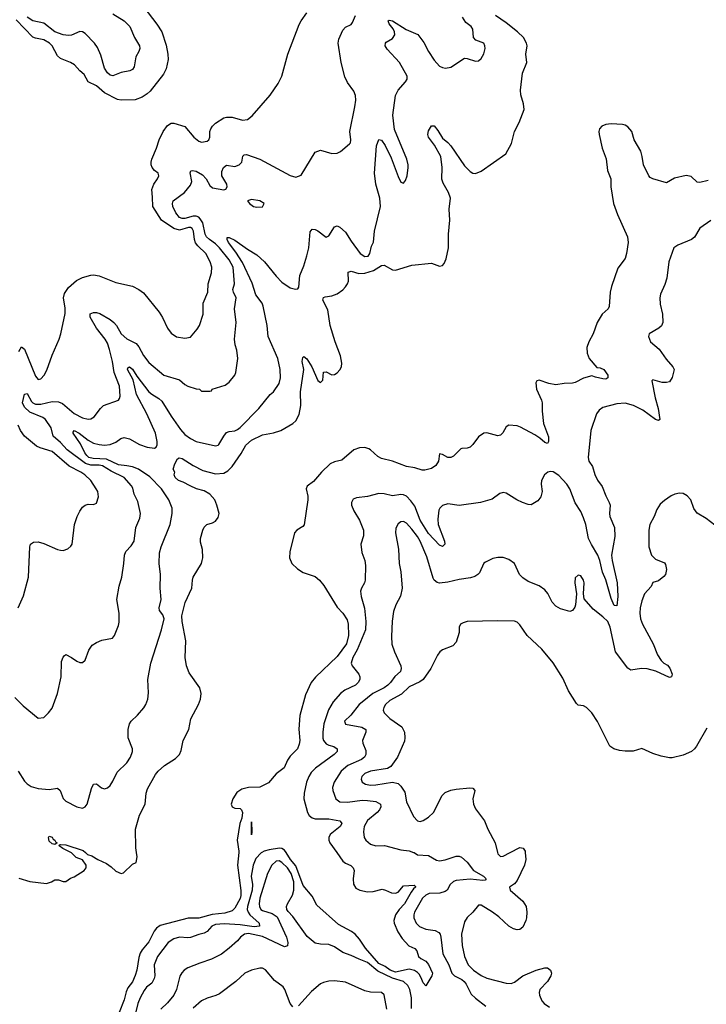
# Model space of a CAD drawing. Header units: inches. Extents: x 1473912 to 1647258, y 640388 to 773423.
# Tile 66 of 256: x 1491936 to 1496896, y 688904 to 696019. Entities that reach past the tile are written whole.
import ezdxf

# ---------------------------------------------------------------- set-up
doc = ezdxf.new("R2010")
doc.units = ezdxf.units.IN
doc.header["$MEASUREMENT"] = 0
doc.layers.add('B4698', color=7, linetype='Continuous')
doc.layers.add('B4699', color=7, linetype='Continuous')

msp = doc.modelspace()

# ---------------------------------------------------------------- linework, layer by layer
at = {"layer": 'B4698', "color": 5}
for points, elevation in [([(1491930, 689816.2), (1492010, 689790.4), (1492130, 689778), (1492166, 689790), (1492190, 689804.7), (1492216.4, 689803.6), (1492250, 689791.3), (1492268.4, 689791.6), (1492304, 689816), (1492330, 689826), (1492402, 689870), (1492415.3, 689890), (1492417, 689910), (1492390, 689947.3), (1492345.1, 689965.1), (1492310, 689997.6), (1492305.4, 690000)], 720), ([(1492412.6, 690000), (1492427.2, 689987.2), (1492457.8, 689977.8), (1492501.6, 689950), (1492562.4, 689922.4), (1492598, 689898), (1492630, 689865.8), (1492670, 689848.7), (1492686, 689854), (1492750, 689918), (1492778, 689930), (1492784, 689970), (1492780.1, 690000)], 720), ([(1493518.3, 690000), (1493508.8, 689908.8), (1493533.3, 689726.7), (1493534.4, 689690), (1493530, 689668.4), (1493490, 689598.3), (1493470, 689580.4), (1493417.6, 689562.4), (1493327.4, 689552.6), (1493230, 689527), (1493154.4, 689525.6), (1492950, 689472.6), (1492925.1, 689454.9), (1492907, 689433), (1492870, 689355.1), (1492821.8, 689298.2), (1492807.3, 689272.7), (1492796.5, 689243.5), (1492782.8, 689150), (1492771.4, 689111.4), (1492750, 689065.7), (1492717.7, 689022.3), (1492704.8, 688995.2), (1492690, 688936), (1492654.9, 688845.1)], 720), ([(1493684.9, 690000), (1493681.8, 689998.2), (1493643.3, 689956.7), (1493622.6, 689910), (1493609.1, 689830), (1493617.8, 689770), (1493615, 689730), (1493582.2, 689610), (1493580.5, 689590), (1493585.8, 689570), (1493599.8, 689550), (1493667, 689490), (1493668.9, 689470), (1493630, 689464.1), (1493530, 689478.7), (1493413.9, 689486.1), (1493350, 689480.8), (1493325.2, 689470), (1493290.6, 689429.4), (1493270, 689417.7), (1493230.9, 689409.1), (1493170, 689386.6), (1493150, 689384), (1493090, 689389.7), (1493050, 689378), (1493009.2, 689350), (1492930.9, 689250), (1492907.1, 689190), (1492911.6, 689110), (1492908.1, 689090), (1492890, 689058), (1492852.9, 689027.1), (1492836.1, 689003.9), (1492806.3, 688950), (1492790, 688909.5), (1492770.8, 688830)], 740), ([(1494226.7, 690000), (1494270, 689938.7), (1494290, 689923.2), (1494327.3, 689907.3), (1494345.3, 689890), (1494351.4, 689870), (1494344.9, 689810), (1494347.7, 689772.3), (1494364.5, 689744.5), (1494393, 689730), (1494450, 689717.7), (1494490, 689719.8), (1494555.1, 689735.1), (1494578.8, 689730), (1494621, 689710), (1494650, 689707.4), (1494670, 689715.3), (1494710, 689760.8), (1494786.2, 689766.2), (1494795.8, 689755.8), (1494795.8, 689750), (1494780.7, 689739.3), (1494764.6, 689715.4), (1494716.8, 689630), (1494678.4, 689590), (1494651.4, 689550), (1494639.8, 689510), (1494642, 689490), (1494667.1, 689427.1), (1494699.2, 689379.2), (1494747.8, 689327.8), (1494790, 689308.5), (1494805.7, 689290), (1494818.2, 689250), (1494834.9, 689234.9), (1494870, 689214.8), (1494890, 689191.9), (1494917.2, 689130), (1494912.9, 689110), (1494870, 689037), (1494850, 689058.7), (1494836.2, 689096.2), (1494820.9, 689120.9), (1494810, 689133.8), (1494788, 689147.9), (1494750, 689157.5), (1494650, 689137.1), (1494613.4, 689150), (1494576.3, 689176.3), (1494530, 689198.7), (1494435.4, 689310), (1494390, 689376), (1494360.6, 689410), (1494332.5, 689430), (1494240, 689480), (1494081.7, 689621.7), (1494050, 689686), (1493983.3, 689763.3), (1493930, 689903.9), (1493892.7, 689950), (1493861.1, 690000)], 740), ([(1494785.5, 690000), (1494810, 689983.6), (1494890, 689980.3), (1494946.6, 689946.6), (1494970, 689941.1), (1495010, 689948.5), (1495090, 689974.7), (1495110, 689974.6), (1495126.8, 689966.8), (1495170, 689930.3), (1495214.7, 689870), (1495286.5, 689830), (1495307.2, 689810), (1495298.8, 689801.2), (1495282.4, 689797.6), (1495190, 689807.8), (1495090, 689798.6), (1495070, 689791.3), (1495045.4, 689770), (1495025.2, 689730), (1495010, 689718.3), (1494971.7, 689708.3), (1494895.2, 689704.8), (1494870, 689693.7), (1494846, 689670), (1494788.2, 689570), (1494782.6, 689550), (1494783.7, 689530), (1494800.2, 689490), (1494825.3, 689465.3), (1494870, 689446.4), (1494938.4, 689438.3), (1494963.8, 689423.8), (1494973.2, 689410), (1494978.2, 689390), (1494992, 689270), (1495036.2, 689190), (1495059, 689130), (1495076.9, 689110), (1495130, 689083), (1495146.2, 689070), (1495162.2, 689050), (1495198.5, 688978.5), (1495228.4, 688948.4), (1495302.8, 688890)], 760), ([(1495588.9, 690000), (1495593.1, 689950), (1495582, 689910), (1495530, 689798), (1495510, 689775.4), (1495475.5, 689750), (1495478.4, 689730), (1495570.1, 689650.1), (1495594.9, 689610), (1495599.6, 689570), (1495596.9, 689530), (1495592.9, 689510), (1495570, 689462), (1495550, 689443.6), (1495530, 689442), (1495503.7, 689450), (1495470, 689469.7), (1495396.7, 689536.7), (1495351, 689571), (1495270, 689620.5), (1495250, 689620.9), (1495210.4, 689570), (1495167.7, 689532.2), (1495150, 689501.2), (1495128.8, 689410), (1495131.6, 689330), (1495148.6, 689250), (1495176.1, 689190), (1495213.7, 689150), (1495270, 689112.3), (1495310, 689094), (1495450, 689055.8), (1495485.7, 689054.3), (1495510, 689065.3), (1495570, 689109.2), (1495666.6, 689150), (1495730, 689167.4), (1495750, 689166.7), (1495770.3, 689150), (1495777, 689130), (1495772.2, 689110), (1495748.5, 689070), (1495694.6, 689010), (1495689.1, 688990), (1495690.2, 688970), (1495709.1, 688930), (1495726, 688910), (1495762.7, 688882.7)], 780), ([(1495387.9, 690000), (1495390.4, 689990.4), (1495410, 689973.4), (1495430, 689974.4), (1495479.5, 690000)], 780), ([(1494766.6, 688873.4), (1494766.6, 688950), (1494754.9, 689010), (1494740.2, 689040.2), (1494708.5, 689070), (1494630, 689094.1), (1494523.1, 689143.1), (1494450, 689207.1), (1494389.3, 689229.3), (1494330, 689258), (1494270, 689277.7), (1494210, 689319.7), (1494170, 689336.3), (1494110, 689338), (1494070, 689346.6), (1494013.5, 689393.5), (1493910, 689539.7), (1493875.1, 689575), (1493866.3, 689590), (1493864.4, 689610), (1493870.9, 689630), (1493907, 689693), (1493917.8, 689730), (1493915.6, 689790), (1493897.1, 689850), (1493870, 689890.4), (1493830, 689929.3), (1493810, 689939.9), (1493790, 689939.1), (1493757.3, 689910), (1493725.4, 689850), (1493672.1, 689670), (1493666.3, 689630), (1493668.1, 689610), (1493679.4, 689590), (1493690, 689581.4), (1493761.1, 689561.1), (1493796.8, 689536.8), (1493864.2, 689390), (1493873.6, 689350), (1493870, 689326.6), (1493850, 689319.7), (1493690, 689393.4), (1493590, 689414.7), (1493559.5, 689410), (1493532.3, 689390), (1493510, 689363.9), (1493450, 689309.7), (1493394.7, 689265.3), (1493322, 689230), (1493237.4, 689202.6), (1493151.7, 689168.3), (1493124.9, 689150), (1493107.6, 689132.4), (1493092.5, 689107.5), (1493068.5, 689010), (1493049.5, 688970.5), (1493004.8, 688915.2), (1492956.5, 688870)], 760), ([(1493910, 688886.6), (1493890, 688909.4), (1493851.8, 689010), (1493839.5, 689030), (1493777.2, 689077.2), (1493712.9, 689152.9), (1493690, 689165.1), (1493670, 689166), (1493610, 689149.7), (1493562, 689130), (1493497.1, 689070), (1493379.2, 688980.8), (1493352, 688967.9), (1493290, 688949.7), (1493250, 688928.4), (1493190, 688875.3)], 780), ([(1494588.2, 688870), (1494570, 688972.7), (1494549.7, 688989.7), (1494470, 688990.8), (1494430, 689001.6), (1494290, 689064.5), (1494210, 689074.2), (1494170, 689071.1), (1494130, 689062), (1494110, 689051.2), (1494044.4, 688995.6), (1493950, 688892)], 780)]:
    msp.add_lwpolyline(points, dxfattribs=dict(at, elevation=elevation))
at = {"layer": 'B4699', "color": 5}
for points, elevation in [([(1492834, 696110), (1492927.6, 695987.6), (1492963.1, 695930), (1492994.2, 695834.2), (1493007.3, 695770), (1493009.2, 695730.8), (1492995.3, 695664.7), (1492975.9, 695624.1), (1492877.6, 695502.4), (1492857.7, 695482.3), (1492821.5, 695458.5), (1492770, 695440.7), (1492670, 695436.5), (1492642.5, 695442.5), (1492549.9, 695489.9), (1492490, 695541.4), (1492432, 695570), (1492401.6, 695621.6), (1492370, 695649.4), (1492332.2, 695692.3), (1492302.7, 695710), (1492230, 695737.4), (1492210, 695756.9), (1492170.9, 695830), (1492151, 695850), (1492110, 695874.3), (1492050, 695884.6), (1492030, 695892.7), (1491910, 696017.8)], 780), ([(1491901.2, 691121.2), (1491960.6, 691060.6), (1492070, 690970.8), (1492110, 690976), (1492144, 691010), (1492170, 691044.7), (1492209.6, 691150), (1492236.9, 691270), (1492238.9, 691381.1), (1492250, 691412), (1492258, 691422), (1492270, 691431), (1492310, 691410.8), (1492350, 691382.8), (1492370, 691374.8), (1492390, 691374.8), (1492409.4, 691390.6), (1492435.9, 691464.1), (1492460.7, 691499.3), (1492490, 691518.8), (1492530, 691534.8), (1492606, 691550), (1492622, 691570), (1492650, 691642), (1492654.2, 691665.8), (1492655.1, 691730), (1492638.7, 691830), (1492654.1, 691925.8), (1492674.3, 691990), (1492689.7, 692090), (1492693, 692150), (1492703.1, 692176.9), (1492742.2, 692217.8), (1492762.6, 692250), (1492774.7, 692350), (1492803.3, 692416.7), (1492809.8, 692450), (1492790, 692537.2), (1492762.2, 692590), (1492754.1, 692634.1), (1492745.1, 692650), (1492690.8, 692710), (1492596, 692756), (1492534.8, 692794.8), (1492510, 692800.4), (1492450, 692799.9), (1492412.2, 692812.2), (1492278, 692910), (1492230, 692963), (1492179.2, 693010), (1492164.5, 693070), (1492121.9, 693130), (1492103.2, 693143.2), (1492010, 693183.9), (1491970, 693219.9), (1491956.7, 693250), (1491970, 693312.4), (1491990, 693317.8), (1492020.4, 693260.4), (1492030, 693250.1), (1492050, 693241.8), (1492090, 693239.5), (1492170, 693260.1), (1492217.7, 693257.7), (1492244.6, 693244.6), (1492330, 693172.4), (1492390, 693141.3), (1492430, 693131.8), (1492450, 693134.4), (1492475.1, 693150), (1492519.3, 693210), (1492541.2, 693230), (1492650, 693270.8), (1492658, 693282), (1492661.6, 693298.4), (1492657.3, 693370), (1492618.1, 693470), (1492606.2, 693550), (1492585.3, 693634.7), (1492570, 693681), (1492553.7, 693710), (1492491.1, 693790), (1492444.4, 693870), (1492446.1, 693893.9), (1492470, 693902.6), (1492490, 693902.7), (1492515.3, 693895.3), (1492590, 693851.3), (1492616.9, 693830), (1492635.8, 693810), (1492669.3, 693750), (1492710, 693712.8), (1492778, 693678), (1492795.8, 693655.8), (1492830, 693592.9), (1492870, 693542.3), (1492978, 693450), (1493090, 693417), (1493130, 693381.6), (1493150, 693370.4), (1493210, 693351.3), (1493234, 693350), (1493250, 693334), (1493310, 693334), (1493322, 693338), (1493326, 693350), (1493421.5, 693378.5), (1493450, 693400.7), (1493489.3, 693450), (1493498, 693470), (1493512, 693570), (1493505.1, 693630), (1493493.3, 693670), (1493488.3, 693710), (1493499.1, 693830), (1493487.8, 693930), (1493500.9, 694010), (1493479.8, 694050), (1493476.8, 694070), (1493489.1, 694110.9), (1493478.4, 694230), (1493450, 694283.6), (1493380.7, 694370), (1493350, 694400.4), (1493306.4, 694430), (1493286.2, 694450), (1493276.7, 694470), (1493259.3, 694550), (1493240.6, 694580.6), (1493230, 694590.9), (1493210, 694598.7), (1493190, 694598.9), (1493130, 694582.1), (1493110, 694581.7), (1493090.3, 694590.3), (1493064.3, 694624.3), (1493043.6, 694670), (1493040.7, 694690), (1493045.5, 694710), (1493127.1, 694770), (1493170, 694823.6), (1493179.1, 694850), (1493166.8, 694913.2), (1493173.6, 694926.4), (1493184, 694930), (1493210, 694924.6), (1493257, 694897), (1493282.2, 694870), (1493310, 694821.6), (1493330, 694803), (1493410, 694790.6), (1493426, 694794), (1493435.1, 694810), (1493431.6, 694830), (1493396.2, 694890), (1493397, 694923), (1493409.3, 694950), (1493430, 694966.8), (1493490, 694958.7), (1493522.7, 694970), (1493541.3, 694990), (1493548.1, 695031.9), (1493557.5, 695042.5), (1493575.5, 695044.5), (1493670, 695010.2), (1493890, 694892.7), (1493930, 694881.6), (1493970, 694894.8), (1494070, 695061), (1494110, 695076), (1494190, 695051), (1494230, 695054.8), (1494254.2, 695065.8), (1494318.3, 695121.7), (1494326, 695130), (1494329.4, 695150), (1494322, 695210), (1494358.3, 695390), (1494363.5, 695436.5), (1494362, 695470), (1494350, 695501.6), (1494304.7, 695564.7), (1494285.4, 695605.4), (1494259, 695710), (1494236.9, 695850), (1494241.8, 695878.2), (1494270, 695942.8), (1494290, 695964), (1494330, 695984), (1494341.3, 695998.7), (1494362.6, 696050)], 760), ([(1491925.6, 690590), (1491970, 690516.5), (1491990, 690496.5), (1492018.6, 690478.6), (1492070, 690463.5), (1492150, 690456), (1492210, 690464.9), (1492228.5, 690448.5), (1492250, 690391.3), (1492270, 690371), (1492350, 690331), (1492390, 690321), (1492410, 690331.3), (1492424, 690350), (1492455.6, 690464.4), (1492470, 690494.8), (1492490, 690496.3), (1492527.9, 690467.9), (1492550, 690461.1), (1492570, 690467.6), (1492590, 690485.7), (1492610, 690517.1), (1492639.6, 690580.4), (1492710, 690649), (1492736.8, 690690), (1492750.8, 690730), (1492751.1, 690750), (1492720.9, 690830), (1492719.3, 690890), (1492729.4, 690930), (1492741.2, 690950), (1492787.2, 690992.8), (1492833.1, 691046.9), (1492846.6, 691070), (1492860.9, 691110), (1492865.8, 691154.2), (1492862.8, 691250), (1492883.4, 691370), (1492961.5, 691610), (1492980.8, 691690), (1492970, 691718.7), (1492946.6, 691750), (1492943.1, 691770), (1492958.4, 691830), (1492950.6, 691910), (1492952.9, 692010), (1492942.8, 692090), (1492946.8, 692166.8), (1492958.5, 692210), (1493024.2, 692370), (1493038.4, 692450), (1493038, 692490), (1493012.6, 692550), (1492961.5, 692630), (1492876.5, 692716.5), (1492794.3, 692770), (1492750, 692787.2), (1492710, 692796.2), (1492650, 692801.4), (1492562.7, 692842.7), (1492467.1, 692847.1), (1492436.4, 692856.4), (1492420.5, 692870), (1492407.4, 692890), (1492374.4, 692954.4), (1492322, 693030), (1492322.4, 693037.6), (1492330, 693050.6), (1492365.5, 693030), (1492430, 692979.4), (1492470, 692959.3), (1492510.6, 692949.4), (1492550, 692943.8), (1492590, 692948.3), (1492630, 692966.7), (1492666.6, 692993.4), (1492690, 692999.2), (1492730, 692991.3), (1492802.4, 692950), (1492857.3, 692930), (1492910, 692922), (1492922.4, 692930), (1492930, 692946.8), (1492929.8, 692970), (1492916.3, 693030), (1492853.7, 693170), (1492778.9, 693310), (1492757.1, 693417.1), (1492714.2, 693490), (1492716.9, 693503.1), (1492729.8, 693510.2), (1492750, 693494.2), (1492782.1, 693442.1), (1492870, 693331), (1492890, 693312.7), (1492942.2, 693282.2), (1492963.5, 693263.5), (1493030, 693154), (1493097.3, 693057.3), (1493130, 693021.7), (1493170, 692991.8), (1493210.6, 692970), (1493350, 692939.5), (1493370, 692944.4), (1493375.6, 692950), (1493409.8, 693010.2), (1493430, 693035.2), (1493450, 693043.6), (1493490, 693049.1), (1493510, 693056.9), (1493530, 693072.6), (1493664.2, 693210), (1493746, 693310), (1493770, 693330.4), (1493810, 693390.8), (1493819.2, 693430), (1493818.5, 693490), (1493802, 693570), (1493730.4, 693730), (1493722.9, 693810), (1493695, 693950), (1493687, 693970), (1493642.1, 694030), (1493615.8, 694115.8), (1493545.4, 694265.4), (1493498.7, 694338.7), (1493445.7, 694410), (1493434.7, 694430), (1493435.3, 694444.7), (1493450, 694445.3), (1493490, 694425.8), (1493581.4, 694361.4), (1493650, 694319.6), (1493704.6, 694270), (1493790, 694164.9), (1493830, 694123.1), (1493890, 694082), (1493929.1, 694070.9), (1493945.2, 694074.8), (1493953.1, 694086.9), (1493960.3, 694170), (1493990, 694239.3), (1494011.7, 694311.7), (1494025, 694370), (1494033.8, 694486.2), (1494050, 694504.9), (1494070, 694503.8), (1494090, 694494), (1494150, 694448.4), (1494170, 694457.1), (1494210, 694522), (1494230, 694528.2), (1494250, 694520.3), (1494290, 694482.4), (1494330, 694418.4), (1494396.5, 694330), (1494430, 694307.5), (1494452.6, 694310), (1494465.7, 694330), (1494477.8, 694382.2), (1494491.3, 694411.3), (1494500.5, 694490), (1494541.8, 694670), (1494537.1, 694730), (1494510, 694829.2), (1494499.1, 694910), (1494513.6, 695106.4), (1494530, 695154), (1494550, 695147.7), (1494577.6, 695110), (1494620.6, 695020.6), (1494670, 694884.7), (1494690, 694844.7), (1494710, 694838), (1494723.2, 694856.8), (1494734.5, 694890), (1494743.6, 694950), (1494743.6, 694970), (1494731.8, 695010), (1494644.3, 695224.3), (1494632.6, 695330), (1494650.7, 695470), (1494670.7, 695510), (1494723.5, 695570), (1494734.8, 695590), (1494734.5, 695610), (1494681.1, 695710), (1494590, 695806.6), (1494577.4, 695830), (1494579.1, 695850), (1494583.8, 695856.2), (1494630, 695883.1), (1494646, 695910), (1494643.5, 695930), (1494633.1, 695953.1), (1494606.4, 695990), (1494598, 696010), (1494604.4, 696015.6), (1494630, 696010.2), (1494727.6, 695947.6), (1494812.4, 695912.4), (1494855.1, 695855.1), (1494890, 695788.7), (1494930, 695726.7), (1494970, 695683.1), (1494990, 695672.4), (1495011.7, 695668.3), (1495050, 695676.3), (1495150, 695741), (1495170, 695738.8), (1495230, 695718), (1495250, 695721), (1495270, 695738), (1495290, 695772), (1495298.4, 695810), (1495297.6, 695830), (1495289.4, 695850), (1495230.6, 695870.6), (1495214.8, 695890), (1495210.4, 695950.4), (1495197.1, 695970), (1495158.7, 695998.7), (1495136.2, 696036.2)], 740), ([(1491930, 693622), (1491950, 693656), (1491970, 693637.3), (1492050, 693442.4), (1492070, 693418.4), (1492090, 693423.1), (1492114, 693450), (1492133.4, 693486.6), (1492170, 693594.8), (1492221.6, 693710), (1492233.6, 693750), (1492264.7, 693895.2), (1492265.2, 693934.8), (1492252, 694010), (1492260.8, 694039.2), (1492290, 694082.7), (1492345.7, 694134.4), (1492390, 694156.3), (1492450, 694173), (1492470, 694174.2), (1492510, 694167.3), (1492630, 694119.3), (1492750, 694094.4), (1492797.3, 694070), (1492830, 694044.9), (1492944.8, 693904.8), (1492967.4, 693867.4), (1493003.8, 693790), (1493030, 693754), (1493070, 693726.8), (1493130, 693718), (1493170, 693726), (1493218.4, 693781.6), (1493235.8, 693810), (1493261.7, 693890), (1493261.8, 693970), (1493294.5, 694050), (1493298.4, 694110), (1493322, 694190), (1493325.3, 694230), (1493312.8, 694270), (1493281.8, 694330), (1493223.7, 694383.7), (1493207.1, 694407.1), (1493199.7, 694430), (1493192.8, 694490), (1493182.8, 694510), (1493170, 694517.5), (1493156.3, 694516.3), (1493090, 694498.5), (1493050, 694510.9), (1492961.1, 694570), (1492897.6, 694670), (1492896.6, 694736.6), (1492890, 694792), (1492904.5, 694830), (1492932.7, 694870), (1492941.2, 694890), (1492937.2, 694910), (1492910, 694929.2), (1492892.7, 694950), (1492885.1, 694970), (1492885.6, 694990), (1492889.7, 695010), (1492924.4, 695090), (1492944.7, 695150), (1492973.7, 695210), (1493004.8, 695255.2), (1493030, 695270.4), (1493050, 695270.4), (1493130, 695246.4), (1493194.2, 695170), (1493230, 695140.6), (1493250, 695134.7), (1493290, 695140.8), (1493303, 695150), (1493309.7, 695170), (1493310.8, 695210), (1493316.1, 695230), (1493328.6, 695250), (1493349.8, 695270), (1493410, 695309.2), (1493430, 695315), (1493470, 695314), (1493546.3, 695293.7), (1493581.7, 695298.3), (1493615.8, 695324.2), (1493745.9, 695474.1), (1493802.7, 695557.3), (1493829.5, 695610), (1493872.1, 695770), (1493954.9, 695985.1), (1493968.5, 696011.5), (1494010, 696067.3)], 780), ([(1492610, 696062.3), (1492690.3, 696010), (1492731.3, 695970), (1492766, 695890), (1492800.9, 695830), (1492804.2, 695810), (1492797.6, 695790), (1492774.3, 695750), (1492762.3, 695677.7), (1492750, 695659.5), (1492731.7, 695648.3), (1492670, 695636.5), (1492610, 695613.1), (1492590, 695616.8), (1492570, 695635.1), (1492550, 695668), (1492521.8, 695761.8), (1492498.8, 695818.8), (1492476.8, 695850), (1492410, 695919.9), (1492390, 695930.6), (1492370, 695932.7), (1492310, 695906.1), (1492290, 695903.6), (1492250.1, 695909.9), (1492190, 695932.3), (1492110, 695993.7), (1492030, 696010.3), (1491990, 696037.4)], 760), ([(1492780.1, 690000), (1492775.5, 690035.5), (1492774, 690170), (1492802.4, 690270), (1492842.9, 690350), (1492849.6, 690429.6), (1492858.8, 690461.2), (1492916.2, 690563.8), (1492936.2, 690590), (1492982.9, 690630), (1493060.7, 690679.3), (1493090, 690710.4), (1493102.9, 690737.1), (1493117.1, 690810), (1493158, 690890), (1493173.6, 690966.4), (1493228.6, 691070), (1493242.8, 691110), (1493247.8, 691150), (1493237.8, 691190), (1493160, 691300), (1493142.2, 691350), (1493132.8, 691410), (1493135.4, 691530), (1493109.9, 691669.9), (1493108.2, 691711.8), (1493131.8, 691808.2), (1493179.6, 691910), (1493183.7, 691970), (1493189.4, 691990), (1493249.4, 692090), (1493255.1, 692110), (1493259.3, 692130), (1493258, 692190), (1493243.3, 692243.3), (1493242, 692270), (1493259.3, 692330), (1493270, 692351), (1493289, 692370), (1493330, 692384), (1493350, 692396.3), (1493370, 692420.7), (1493376.4, 692450), (1493361.5, 692510), (1493345.3, 692550), (1493309.9, 692589.9), (1493270, 692614.4), (1493212.7, 692630), (1493167.3, 692650), (1493117.6, 692677.6), (1493084.5, 692690), (1493059.6, 692710), (1493052.7, 692730), (1493057.2, 692750), (1493044, 692770), (1493056.4, 692810), (1493075.1, 692844.9), (1493088.2, 692851.8), (1493110, 692849.1), (1493190, 692796.5), (1493260.3, 692760.3), (1493350, 692738.4), (1493410, 692742.3), (1493440.9, 692759.1), (1493470.9, 692789.1), (1493536.1, 692883.9), (1493570, 692945), (1493610, 692981.7), (1493690, 693019.1), (1493770, 693032.6), (1493823.6, 693050), (1493910, 693101.8), (1493930, 693120.8), (1493955, 693165), (1493966.6, 693230), (1493964.5, 693330), (1493988.8, 693490), (1493978, 693550), (1493980.9, 693579.1), (1493990, 693586), (1494010, 693567.3), (1494046, 693510), (1494090, 693411), (1494110, 693398), (1494125.2, 693414.8), (1494130, 693471.3), (1494150, 693473.4), (1494190, 693452.2), (1494210, 693454.6), (1494230, 693467.9), (1494250, 693489.2), (1494259.9, 693510), (1494263.2, 693536.8), (1494254.2, 693590), (1494215.7, 693690), (1494179.3, 693810), (1494161.4, 693921.4), (1494127.3, 693992.7), (1494130, 694010.4), (1494143.8, 694016.2), (1494190, 694022.3), (1494230, 694037.3), (1494270, 694067.3), (1494290.7, 694089.3), (1494304.4, 694110), (1494310.5, 694130), (1494310, 694194.9), (1494330, 694201.3), (1494385.2, 694185.2), (1494430, 694186.3), (1494492.8, 694207.2), (1494550, 694241.6), (1494570, 694246), (1494629.7, 694210.3), (1494650, 694208.3), (1494770, 694246.2), (1494910, 694258.4), (1494970, 694238.4), (1494990, 694241.6), (1495003.3, 694256.7), (1495017.7, 694290), (1495033.6, 694370), (1495033.3, 694470), (1495044.1, 694570), (1495039.8, 694650), (1495047.9, 694730), (1495035, 694770), (1494996.4, 694836.4), (1494986, 694866), (1494988, 694950), (1494979.1, 695030), (1494932.8, 695112.8), (1494889.7, 695170), (1494884.2, 695190), (1494890, 695216), (1494910, 695250.8), (1494930, 695250.7), (1494957.5, 695217.5), (1494990, 695163), (1495030, 695130.4), (1495050, 695106.4), (1495150, 694962), (1495190, 694922.4), (1495210, 694910.4), (1495230, 694907.2), (1495270, 694923.7), (1495449.3, 695050), (1495490, 695124.7), (1495511.3, 695210), (1495544.1, 695275.9), (1495579.7, 695370), (1495576.4, 695410), (1495555.9, 695475.9), (1495553.9, 695510), (1495567.9, 695632.1), (1495599.3, 695710), (1495593.6, 695770), (1495601.5, 695830), (1495598, 695850), (1495575.8, 695890), (1495533.3, 695930), (1495450, 695997.3), (1495374, 696050)], 720), ([(1496910, 694857.6), (1496850, 694842.9), (1496830, 694845.1), (1496786.6, 694886.6), (1496750, 694892.1), (1496667.3, 694872.7), (1496610, 694840.7), (1496509.7, 694869.7), (1496490, 694879.5), (1496481.6, 694890), (1496443, 694970), (1496434, 695030), (1496422.4, 695070), (1496376.4, 695150), (1496358.3, 695210), (1496330, 695245.8), (1496310, 695257), (1496290, 695261.4), (1496210, 695265.3), (1496170, 695262), (1496142.4, 695250), (1496124.2, 695230), (1496120.3, 695210), (1496122.8, 695190), (1496145, 695090), (1496172.3, 695012.3), (1496183.2, 694930), (1496207.1, 694870), (1496206.4, 694810), (1496225.2, 694690), (1496253.8, 694610), (1496326.4, 694450), (1496332, 694410), (1496320.8, 694330), (1496310, 694293.2), (1496256.1, 694223.9), (1496211.6, 694090), (1496202.3, 694050), (1496194.2, 693945.8), (1496186.8, 693930), (1496144, 693890), (1496108.5, 693831.5), (1496079.5, 693750), (1496047, 693690), (1496034.3, 693650), (1496035.6, 693610), (1496050.3, 693570), (1496105.8, 693505.8), (1496130, 693502.4), (1496155.5, 693490), (1496183.8, 693450), (1496184, 693430), (1496170, 693422.4), (1496150, 693424), (1496095.1, 693435.1), (1496070, 693446.6), (1496010, 693429.6), (1495950, 693396.9), (1495930, 693391.5), (1495870, 693389.4), (1495810, 693380.9), (1495758, 693390), (1495690, 693413.2), (1495671.6, 693408.4), (1495666, 693394), (1495670.7, 693350), (1495706.4, 693270), (1495710.3, 693250.3), (1495710.3, 693189.7), (1495721.4, 693101.4), (1495755.6, 693004.4), (1495757.1, 692970), (1495750, 692957.2), (1495730, 692963.6), (1495694.7, 692994.7), (1495658.5, 693018.5), (1495555.1, 693075.1), (1495530, 693083), (1495470, 693089.4), (1495450, 693077.2), (1495425.8, 693034.2), (1495410, 693017.2), (1495390, 693012.7), (1495310, 693034.5), (1495288.5, 693031.5), (1495250, 693004.5), (1495210, 692949.4), (1495190, 692929.4), (1495170, 692922), (1495130, 692921.2), (1495122.5, 692917.5), (1495070, 692866), (1495050, 692856), (1495030, 692856.2), (1494990, 692877), (1494970, 692881.2), (1494960.7, 692830), (1494941.3, 692798.7), (1494910, 692777), (1494863.6, 692763.6), (1494844.2, 692764.2), (1494790, 692781.1), (1494730, 692790.9), (1494630, 692828.2), (1494550, 692847.3), (1494523.3, 692863.3), (1494471.4, 692911.4), (1494458.3, 692918.3), (1494430, 692927), (1494390, 692925.1), (1494348.9, 692910), (1494263.2, 692836.8), (1494210, 692824), (1494178.4, 692810), (1494116.5, 692750), (1494058, 692682), (1494012, 692648), (1494006.3, 692630), (1494017, 692577), (1494016.9, 692550), (1493990.2, 692369.8), (1493982.2, 692357.8), (1493939.5, 692330), (1493920.9, 692310), (1493887.4, 692172.6), (1493885.2, 692130), (1493902.2, 692090), (1493943.2, 692050), (1493984.9, 692024.9), (1494070, 691995.1), (1494100.9, 691970), (1494134.4, 691930), (1494230, 691773.8), (1494271.3, 691730), (1494301.7, 691681.7), (1494310, 691651.3), (1494310.6, 691570), (1494296.2, 691510), (1494230, 691418.1), (1494072.4, 691267.6), (1494042.4, 691230), (1494000.4, 691139.6), (1493960.6, 690990), (1493951.8, 690891.8), (1493959.6, 690810), (1493955.1, 690784.9), (1493942.4, 690750), (1493890, 690696.2), (1493871, 690669), (1493846.4, 690613.6), (1493789.1, 690570), (1493734.8, 690505.2), (1493670, 690473.7), (1493590, 690469.9), (1493541.6, 690458.4), (1493505.4, 690434.6), (1493477.1, 690390), (1493463.9, 690350), (1493470.2, 690330.2), (1493490, 690322.6), (1493530, 690318.8), (1493539.7, 690310), (1493546.9, 690290), (1493540.9, 690250), (1493527.5, 690210), (1493507.1, 690090), (1493519.4, 690010), (1493518.3, 690000)], 720), ([(1496930, 694567.8), (1496850, 694512), (1496811.5, 694448.5), (1496790, 694429.5), (1496691, 694390), (1496660.7, 694370), (1496625.3, 694270), (1496610.3, 694150), (1496595.6, 694104.4), (1496564.8, 694035.2), (1496559.6, 694010), (1496562.6, 693962.6), (1496579.5, 693890), (1496583, 693830), (1496572.8, 693807.2), (1496554, 693790), (1496484.7, 693750), (1496478.8, 693730), (1496493.4, 693690), (1496557, 693637), (1496606.6, 693566.6), (1496655.5, 693510), (1496663.8, 693490), (1496650, 693434), (1496630, 693402), (1496610, 693396.2), (1496578.3, 693398.3), (1496510, 693417.2), (1496502.8, 693410), (1496526.9, 693286.9), (1496548.9, 693210), (1496561, 693130), (1496550, 693122.7), (1496530, 693129.6), (1496438.3, 693198.3), (1496369.5, 693230), (1496310, 693246.8), (1496250, 693244.2), (1496150, 693216.9), (1496122, 693198), (1496102.4, 693170), (1496061.1, 693050), (1496044, 692856), (1496048.6, 692830), (1496074, 692790), (1496092.1, 692732.1), (1496110, 692692.4), (1496144.8, 692644.8), (1496170, 692579.1), (1496194.7, 692530), (1496201.3, 692510), (1496197.2, 692450), (1496200.2, 692430), (1496232.1, 692350), (1496234.5, 692285.5), (1496211.2, 692148.8), (1496216.3, 692110), (1496253.2, 691950), (1496258.3, 691850), (1496250, 691783.6), (1496230, 691786.9), (1496210, 691837), (1496170, 691971.8), (1496147.3, 692027.3), (1496127.3, 692110), (1496113, 692150), (1496066.2, 692226.2), (1496044.8, 692270), (1496025.2, 692370), (1496010, 692420.5), (1495990, 692464.7), (1495950, 692527.8), (1495910.6, 692630), (1495890, 692663.5), (1495830, 692724.2), (1495790, 692752.1), (1495770, 692754), (1495751.5, 692748.5), (1495726.4, 692730), (1495706, 692690), (1495703.4, 692663.4), (1495710.4, 692609.6), (1495700.7, 692570), (1495678.9, 692541.1), (1495630, 692513), (1495610, 692514.8), (1495568, 692530), (1495528.8, 692548.8), (1495450, 692597.4), (1495430, 692603), (1495403.8, 692596.2), (1495350, 692553.6), (1495264.7, 692530), (1495110, 692509.6), (1495030, 692520.7), (1494990, 692507.3), (1494970.3, 692489.7), (1494964.5, 692475.5), (1494955.8, 692410), (1494960.2, 692370), (1495005.5, 692250), (1495006.8, 692230), (1494990, 692213.2), (1494970, 692222), (1494890, 692307.2), (1494830, 692401.8), (1494790, 692502.8), (1494762.4, 692542.4), (1494730, 692575.1), (1494710, 692585.6), (1494690, 692588.7), (1494630, 692579.3), (1494570, 692592.9), (1494530, 692595.6), (1494450, 692574.3), (1494370, 692564.2), (1494345.2, 692554.8), (1494332.7, 692530), (1494334.4, 692510), (1494350.4, 692470), (1494390, 692402), (1494419.5, 692330), (1494419.1, 692290), (1494400.5, 692230), (1494408.8, 692170), (1494430.3, 692110), (1494435.5, 692075.5), (1494432.4, 691970), (1494427.6, 691950), (1494404.6, 691910), (1494398.5, 691890), (1494403.5, 691850), (1494427.1, 691767.1), (1494436.1, 691670), (1494435.5, 691610), (1494373.3, 691466.7), (1494343.5, 691410), (1494331.3, 691370), (1494336.9, 691350), (1494386.7, 691290), (1494394.3, 691270), (1494392.4, 691250), (1494382.4, 691230), (1494361.7, 691210), (1494285.8, 691174.2), (1494252.6, 691150), (1494201.8, 691090), (1494167.1, 691032.9), (1494133.8, 690930), (1494126.1, 690870), (1494126.9, 690826.9), (1494131, 690810), (1494150, 690787.5), (1494170, 690776.3), (1494206.4, 690766.4), (1494230, 690750.4), (1494228.8, 690730), (1494208.9, 690710), (1494072.4, 690610), (1494041.6, 690578.4), (1494024.2, 690550), (1494009.2, 690510), (1493990.2, 690430), (1493987.7, 690390), (1494016.2, 690290), (1494028.4, 690268.3), (1494050, 690251.3), (1494070, 690244.8), (1494170, 690244.8), (1494248.9, 690228.9), (1494258.9, 690218.9), (1494262.6, 690210), (1494251.4, 690190), (1494180.2, 690130), (1494169.3, 690110), (1494169.3, 690090), (1494177.2, 690070), (1494226.7, 690000)], 740), ([(1491924.2, 691770), (1491963.5, 691856.5), (1491999.8, 691990), (1492008.5, 692210), (1492015.1, 692230), (1492035.3, 692244.7), (1492070, 692245.3), (1492110, 692234.9), (1492210, 692190.4), (1492230, 692185.5), (1492250, 692183), (1492284.8, 692195.2), (1492305.4, 692214.6), (1492314.5, 692230), (1492332.8, 692370), (1492351, 692429), (1492370, 692467.3), (1492390, 692497.3), (1492410, 692510.8), (1492430, 692517.3), (1492470, 692514.8), (1492490, 692526), (1492505.1, 692570), (1492500.5, 692610), (1492489.6, 692630), (1492451.3, 692690), (1492406.9, 692730), (1492378, 692750), (1492292.8, 692792.8), (1492170, 692898.3), (1492084.7, 692924.7), (1492058.3, 692938.3), (1491970.6, 693010), (1491942.2, 693050), (1491924.2, 693090)], 780), ([(1496990, 692342.9), (1496895.4, 692415.4), (1496830, 692453.3), (1496807.2, 692487.2), (1496783.5, 692550), (1496759.3, 692579.3), (1496730, 692595.4), (1496703.1, 692596.9), (1496669.5, 692590.5), (1496641.8, 692578.1), (1496594.5, 692545.5), (1496563, 692517), (1496539.3, 692480.7), (1496520.3, 692430), (1496488.9, 692370), (1496480.3, 692330), (1496481.1, 692210), (1496501.3, 692150), (1496530, 692119.5), (1496594.9, 692094.9), (1496602.4, 692082.4), (1496610, 692046), (1496601.6, 692010), (1496590, 691995.1), (1496550, 691965.2), (1496510, 691952.3), (1496497.5, 691922.5), (1496450, 691869.5), (1496430, 691819.3), (1496417.8, 691770), (1496415.4, 691730), (1496421, 691690), (1496434.3, 691650), (1496511.4, 691510), (1496543.2, 691430), (1496570, 691388), (1496589.1, 691370), (1496615.1, 691355.1), (1496633.3, 691333.3), (1496650.2, 691290), (1496644, 691270), (1496630, 691266.5), (1496531.2, 691311.2), (1496470, 691329.2), (1496428.7, 691331.3), (1496350, 691318), (1496330, 691333.6), (1496240.5, 691450), (1496201.8, 691630), (1496185.2, 691670), (1496150, 691705.2), (1496079.3, 691759.3), (1496015.1, 691835.1), (1496009.2, 691869.2), (1496013.6, 691950), (1496009.7, 691970), (1495990, 692000.7), (1495970, 692005.1), (1495950, 691985.2), (1495946.4, 691950), (1495959.3, 691870), (1495950.6, 691790), (1495947, 691773), (1495930.7, 691750), (1495910, 691742.9), (1495842, 691762), (1495810, 691780.4), (1495782.7, 691810), (1495752.3, 691872.3), (1495730, 691899.7), (1495690, 691926.9), (1495610, 691959.7), (1495570, 691986), (1495546.6, 692010), (1495509.6, 692090), (1495470, 692118.7), (1495430, 692131.6), (1495390, 692131.8), (1495354.2, 692125.8), (1495300.3, 692099.7), (1495289.1, 692090.9), (1495257, 692023), (1495246, 692010), (1495223.8, 691996.2), (1495193.2, 691986.8), (1495110, 691974.5), (1495030, 691953.6), (1494970, 691946.8), (1494951.3, 691951.3), (1494930, 691969.7), (1494923.5, 691983.5), (1494877.3, 692137.3), (1494830, 692249.8), (1494810, 692284.8), (1494770, 692338.2), (1494730, 692379.8), (1494710, 692392.4), (1494690, 692391.1), (1494670, 692375.6), (1494654.5, 692345.5), (1494650.2, 692309.8), (1494672, 692192), (1494677.1, 692090), (1494690.2, 692029.8), (1494699.7, 691910), (1494687.7, 691852.2), (1494653.1, 691790), (1494637.8, 691742.2), (1494627.5, 691672.5), (1494621.7, 691561.7), (1494625.3, 691505.3), (1494644.9, 691450), (1494690.2, 691350), (1494692.4, 691330), (1494686.3, 691310), (1494647.3, 691272.7), (1494615.5, 691230), (1494594.7, 691210), (1494569.1, 691190), (1494487.7, 691150), (1494410, 691087.9), (1494389.2, 691070), (1494327.2, 690992.8), (1494281.6, 690950), (1494289.1, 690929.1), (1494406.8, 690906.8), (1494437.6, 690890), (1494436.5, 690870), (1494412.4, 690810), (1494414.9, 690790), (1494437.4, 690737.4), (1494437.8, 690710), (1494426.2, 690690), (1494406, 690674), (1494306.9, 690630), (1494257.5, 690590), (1494207.6, 690510), (1494196.5, 690470), (1494197.6, 690450), (1494219.6, 690390), (1494248.2, 690368.3), (1494303.8, 690363.8), (1494410, 690378.3), (1494450, 690377.2), (1494509.3, 690369.3), (1494543.1, 690350), (1494546.3, 690330), (1494535.8, 690310), (1494518.2, 690290), (1494448.3, 690231.7), (1494424.7, 690190), (1494419.1, 690150), (1494425.7, 690110), (1494437.6, 690090), (1494470, 690061.7), (1494510, 690049.1), (1494571.2, 690051.2), (1494690, 690019.5), (1494750, 690014), (1494782.2, 690002.2), (1494785.5, 690000)], 760), ([(1496901.3, 690898.7), (1496826.7, 690770), (1496811.5, 690750), (1496788.8, 690731.2), (1496730, 690705.6), (1496650, 690686), (1496630, 690686), (1496570, 690697.4), (1496510, 690715.4), (1496430, 690752.7), (1496366.9, 690733.1), (1496310, 690732.7), (1496270, 690739.3), (1496229.5, 690750), (1496198.7, 690770), (1496110, 690947), (1496070, 691009.6), (1496030, 691049.5), (1496010, 691060.9), (1495970, 691066), (1495958.6, 691078.6), (1495899.8, 691170), (1495859.9, 691259.9), (1495790, 691372), (1495708.3, 691470), (1495601.3, 691570), (1495550, 691646), (1495530, 691666), (1495510, 691672), (1495390, 691674.7), (1495170, 691669.5), (1495139.3, 691660.7), (1495121, 691650), (1495110.7, 691630), (1495110.4, 691589.6), (1495090, 691522), (1495064.5, 691495.5), (1494990, 691466.6), (1494970.7, 691450), (1494953.8, 691426.2), (1494906, 691330), (1494851.5, 691250), (1494826.7, 691233.3), (1494750, 691197.9), (1494693.9, 691146.1), (1494610, 691100.2), (1494579.3, 691070), (1494567.2, 691050), (1494562.2, 691030), (1494570.2, 691010), (1494609.1, 690970), (1494697.6, 690910), (1494716.5, 690870), (1494719.6, 690830), (1494715.6, 690804.4), (1494666, 690690), (1494618, 690622), (1494592.7, 690607.3), (1494470, 690589.8), (1494430, 690572.2), (1494408, 690550), (1494402.3, 690530), (1494409.2, 690509.2), (1494434.8, 690494.8), (1494470, 690488.6), (1494508.7, 690490), (1494630, 690509.2), (1494670, 690499.5), (1494690, 690481.3), (1494717.9, 690437.9), (1494730, 690367.7), (1494781.6, 690261.6), (1494810, 690230.3), (1494830, 690226.2), (1494850, 690232), (1494890, 690256.6), (1494926.3, 690290), (1494988, 690412), (1495010, 690435.6), (1495050, 690451.3), (1495090, 690459.7), (1495188.5, 690468.5), (1495210, 690464.9), (1495224.9, 690450), (1495208.9, 690390), (1495213.7, 690350), (1495230, 690317.3), (1495294.9, 690230), (1495317.6, 690170), (1495370.3, 690070), (1495387.9, 690000)], 780), ([(1492305.4, 690000), (1492247.3, 690030), (1492221.2, 690050), (1492223.2, 690056.8), (1492230, 690058.8), (1492270, 690057.7), (1492395.2, 690015.2), (1492412.6, 690000)], 720), ([(1493861.1, 690000), (1493850, 690017.7), (1493830, 690030.8), (1493812.3, 690032.3), (1493738.7, 690021.3), (1493702.8, 690010), (1493684.9, 690000)], 740), ([(1495479.5, 690000), (1495550, 690036.4), (1495573.3, 690033.3), (1495588, 690010), (1495588.9, 690000)], 780)]:
    msp.add_lwpolyline(points, dxfattribs=dict(at, elevation=elevation))
for points, elevation in [([(1493610, 694718.4), (1493582.8, 694710), (1493596, 694690), (1493624.7, 694670), (1493650, 694664), (1493690, 694667.3), (1493701.2, 694690), (1493670, 694709)], 760), ([(1493610, 690128), (1493610, 690222), (1493613, 690150)], 720), ([(1492190, 690059.6), (1492170, 690063.1), (1492150, 690082.9), (1492144.4, 690110), (1492150, 690119.3), (1492170, 690111.1), (1492178.1, 690098.1), (1492190.2, 690090), (1492196.3, 690076.3), (1492207.3, 690070)], 720)]:
    msp.add_lwpolyline(points, close=True, dxfattribs=dict(at, elevation=elevation))

doc.saveas('drawing.dxf')
